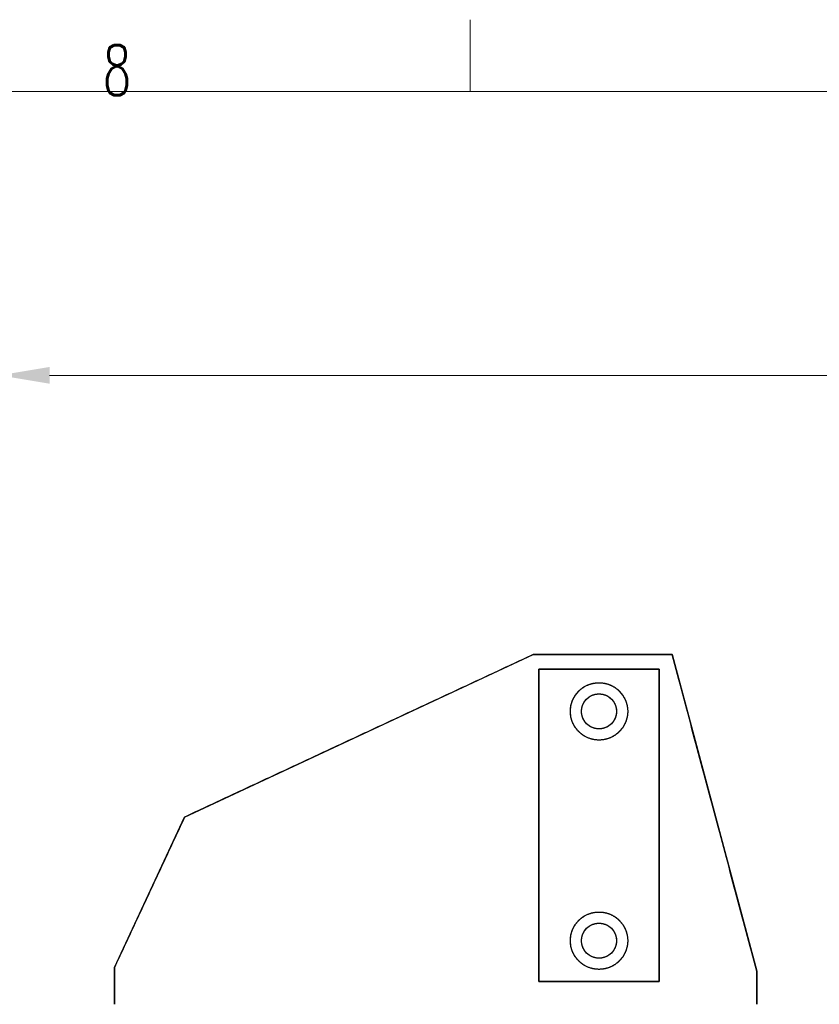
# Model space of a CAD drawing. Header units: inches. Extents: x 0 to 29700, y -16 to 21000.
# Tile 162 of 186: x 18279 to 21067, y 17565 to 21000. Entities that reach past the tile are written whole.
import ezdxf

# ---------------------------------------------------------------- set-up
doc = ezdxf.new("R2010")
doc.units = ezdxf.units.IN
doc.layers.add('210', color=7, linetype='Continuous', true_color=0xffffff)
doc.layers.add('254', color=7, linetype='Continuous', true_color=0xffffff)
doc.styles.add('latin_extended', font='simplex.shx')
doc.dimstyles.get("Standard").update_dxf_attribs({"dimtxt": 0.18, "dimasz": 0.18, "dimexe": 0.18, "dimexo": 0.0625, "dimgap": 0.09, "dimtad": 0, "dimtih": 1, "dimtoh": 1, "dimdec": 4, "dimzin": 0, "dimdsep": 46, "dimtxsty": 'Standard', "dimcen": 0.09, "dimadec": 0, "dimazin": 0, "dimtfac": 1, "dimtdec": 4, "dimtofl": 0, "dimtmove": 0, "dimatfit": 3, "dimfxl": 1, "dimtolj": 1, "dimtzin": 0, "dimarcsym": 0})

# ---------------------------------------------------------------- blocks, each defined once
blk = doc.blocks.new('_U5')
at = {"layer": '254', "color": 3, "linetype": 'Continuous', "lineweight": 13, "transparency": 16777216}
for p, q in [((18208.1, 16343.4), (18208.1, 19809.1)), ((28145.6, 18813.5), (28145.6, 19809.1)), ((18383.1, 19759.1), (27970.6, 19759.1))]:
    blk.add_line(p, q, dxfattribs=at)
at = {"layer": '254', "color": 3, "transparency": 16777216}
for points in [[(18383.1, 19788.3), (18383.1, 19730), (18208.1, 19759.1)], [(27970.6, 19730), (27970.6, 19788.3), (28145.6, 19759.1)]]:
    blk.add_solid(points, dxfattribs=at)
at = {"layer": 'Defpoints', "color": 0, "transparency": 16777216}
for p in [(28145.6, 19759.1), (28145.6, 18763.5), (18208.1, 16293.4)]:
    blk.add_point(p, dxfattribs=at)
at = {"layer": '254', "color": 2, "lineweight": 13, "transparency": 16777216, "insert": (22868.5, 20021.6), "char_height": 175, "attachment_point": 1, "style": 'latin_extended'}
blk.add_mtext('\\A1;9938', dxfattribs=at)

msp = doc.modelspace()

# ---------------------------------------------------------------- linework, layer by layer
at = {"layer": '210', "color": 7, "linetype": 'Continuous', "lineweight": 18}
for p, q in [((19850, 20750), (19850, 21000)), ((250, 20750), (29450, 20750))]:
    msp.add_line(p, q, dxfattribs=at)
at = {"layer": '254', "color": 2, "linetype": 'Continuous', "lineweight": 25}
for p, q in [((18854.084, 18218.069), (20069.084, 18784.633)), ((20069.084, 18784.633), (20554.084, 18784.633)), ((20554.084, 18784.633), (20069.084, 18784.633)), ((20554.084, 18784.633), (20849.084, 17680.633)), ((20089.084, 18733.633), (20509.084, 18733.633)), ((20089.084, 17643.633), (20089.084, 18733.633)), ((20089.084, 18733.633), (20089.084, 17643.633)), ((20509.084, 18733.633), (20089.084, 18733.633)), ((20509.084, 18733.633), (20509.084, 17643.633)), ((20509.084, 17643.633), (20509.084, 18733.633)), ((18609.084, 17692.665), (18854.084, 18218.069)), ((18609.084, 17692.665), (18609.084, 17564.633)), ((18609.084, 17564.633), (18609.084, 17692.665)), ((20849.084, 17564.633), (20849.084, 17680.633)), ((20849.084, 17680.633), (20849.084, 17564.633)), ((20509.084, 17643.633), (20089.084, 17643.633)), ((20089.084, 17643.633), (20509.084, 17643.633))]:
    msp.add_line(p, q, dxfattribs=at)
for centre, radius in [((20299.084, 18586.633), 100), ((20299.084, 18586.633), 61), ((20299.084, 17786.633), 100), ((20299.084, 17786.633), 61)]:
    msp.add_circle(centre, radius, dxfattribs=at)
for points in [[(20069.084, 18784.633), (18854.084, 18218.069)], [(20849.084, 17680.633), (20554.084, 18784.633)], [(18854.084, 18218.069), (18609.084, 17692.665)]]:
    msp.add_open_spline(points, degree=1, dxfattribs=at)
for points, knots in [([(20299.084, 18686.633), (20297.736, 18686.633), (20295.701, 18686.592), (20292.975, 18686.45), (20290.614, 18686.279), (20287.967, 18686.023), (20285.056, 18685.656), (20282.641, 18685.28), (20280.706, 18684.934), (20279.239, 18684.648), (20277.763, 18684.338), (20276.283, 18684.003), (20274.802, 18683.644), (20272.3, 18682.998), (20268.8, 18681.976), (20264.299, 18680.429), (20259.824, 18678.647), (20255.347, 18676.606), (20250.931, 18674.324), (20246.554, 18671.776), (20242.276, 18668.985), (20238.556, 18666.274), (20235.386, 18663.748), (20232.723, 18661.468), (20230.128, 18659.085), (20227.606, 18656.599), (20225.162, 18654.011), (20222.804, 18651.33), (20220.536, 18648.557), (20218.362, 18645.695), (20216.29, 18642.753), (20214.322, 18639.735), (20212.462, 18636.644), (20210.716, 18633.489), (20209.086, 18630.276), (20207.573, 18627.008), (20206.183, 18623.696), (20204.915, 18620.346), (20203.771, 18616.961), (20202.754, 18613.553), (20201.861, 18610.126), (20201.094, 18606.685), (20200.452, 18603.241), (20199.934, 18599.798), (20199.538, 18596.362), (20199.264, 18592.941), (20199.107, 18589.54), (20199.066, 18586.163), (20199.138, 18582.818), (20199.32, 18579.51), (20199.607, 18576.241), (20200.061, 18572.494), (20200.744, 18568.28), (20201.717, 18563.678), (20202.889, 18559.181), (20204.231, 18554.857), (20205.746, 18550.654), (20207.397, 18546.637), (20209.194, 18542.751), (20211.108, 18539.031), (20213.158, 18535.424), (20215.366, 18531.888), (20217.751, 18528.4), (20220.355, 18524.923), (20223.148, 18521.515), (20226.171, 18518.145), (20229.387, 18514.873), (20232.837, 18511.675), (20236.477, 18508.607), (20240.347, 18505.652), (20244.4, 18502.86), (20248.669, 18500.222), (20253.106, 18497.781), (20257.738, 18495.532), (20262.515, 18493.51), (20266.901, 18491.919), (20270.816, 18490.69), (20274.232, 18489.749), (20277.693, 18488.926), (20281.194, 18488.225), (20284.732, 18487.647), (20288.295, 18487.195), (20291.879, 18486.871), (20295.479, 18486.676), (20299.084, 18486.612), (20302.689, 18486.676), (20306.289, 18486.871), (20309.873, 18487.195), (20313.436, 18487.647), (20316.974, 18488.224), (20320.475, 18488.926), (20323.936, 18489.749), (20327.352, 18490.69), (20330.713, 18491.745), (20334.017, 18492.911), (20337.259, 18494.185), (20340.431, 18495.56), (20343.531, 18497.032), (20346.556, 18498.598), (20349.5, 18500.25), (20352.36, 18501.985), (20355.136, 18503.797), (20357.821, 18505.68), (20360.417, 18507.628), (20362.921, 18509.638), (20365.723, 18512.038), (20368.781, 18514.873), (20371.997, 18518.145), (20375.02, 18521.515), (20377.813, 18524.923), (20380.417, 18528.4), (20382.802, 18531.887), (20385.01, 18535.424), (20387.06, 18539.03), (20388.974, 18542.75), (20390.771, 18546.636), (20392.422, 18550.654), (20393.937, 18554.857), (20395.279, 18559.181), (20396.451, 18563.677), (20397.424, 18568.28), (20398.194, 18573.034), (20398.74, 18577.872), (20399.053, 18582.833), (20399.12, 18587.852), (20398.928, 18592.956), (20398.472, 18598.084), (20397.821, 18602.674), (20397.074, 18606.685), (20396.307, 18610.125), (20395.414, 18613.552), (20394.397, 18616.961), (20393.253, 18620.346), (20391.985, 18623.696), (20390.595, 18627.008), (20389.082, 18630.275), (20387.452, 18633.489), (20385.706, 18636.643), (20383.846, 18639.735), (20381.878, 18642.753), (20379.806, 18645.695), (20377.632, 18648.557), (20375.364, 18651.33), (20373.006, 18654.011), (20370.562, 18656.599), (20368.04, 18659.085), (20365.445, 18661.468), (20362.782, 18663.748), (20360.06, 18665.917), (20357.283, 18667.977), (20354.457, 18669.927), (20351.589, 18671.763), (20348.686, 18673.486), (20345.753, 18675.096), (20342.797, 18676.593), (20339.823, 18677.978), (20336.837, 18679.252), (20333.358, 18680.604), (20329.368, 18681.976), (20325.625, 18683.069), (20322.627, 18683.831), (20320.654, 18684.285), (20318.93, 18684.648), (20317.462, 18684.934), (20315.528, 18685.28), (20313.112, 18685.656), (20310.201, 18686.023), (20307.555, 18686.279), (20305.193, 18686.45), (20302.467, 18686.592), (20300.432, 18686.633), (20299.084, 18686.633)], [0, 0, 0, 0, 0.00643645, 0.00971396, 0.01303469, 0.01774014, 0.02240846, 0.02704357, 0.02941131, 0.03179113, 0.03418355, 0.03660943, 0.03903538, 0.04146198, 0.04894843, 0.05643571, 0.06418502, 0.07193515, 0.07992284, 0.08791133, 0.0961066, 0.10430269, 0.10988148, 0.11545722, 0.12103677, 0.12670148, 0.13236298, 0.13802845, 0.14374821, 0.14946465, 0.15518519, 0.16092726, 0.16666599, 0.17240885, 0.17813974, 0.18386731, 0.18959898, 0.19528558, 0.20096893, 0.2066563, 0.212267, 0.21787459, 0.22348606, 0.22899178, 0.23449459, 0.24000106, 0.24537604, 0.25074833, 0.25612404, 0.26134637, 0.26656627, 0.27178934, 0.27936574, 0.28694297, 0.29424368, 0.30154523, 0.30855603, 0.31556767, 0.32227992, 0.32899301, 0.33553755, 0.34208292, 0.34889534, 0.35570857, 0.36281724, 0.36992673, 0.37732122, 0.38471653, 0.39238061, 0.40004555, 0.40795687, 0.41586904, 0.42399891, 0.43212961, 0.44044318, 0.44875759, 0.45439697, 0.46003318, 0.46567332, 0.47137829, 0.47707998, 0.48278573, 0.48852408, 0.49425908, 0.4999982, 0.50573655, 0.51147155, 0.51721067, 0.52291564, 0.52861733, 0.53432308, 0.53996245, 0.54559867, 0.55123881, 0.55678257, 0.56232334, 0.56786785, 0.57328904, 0.57870746, 0.58412939, 0.58940479, 0.59467765, 0.59995379, 0.60506424, 0.61017243, 0.61528364, 0.62267812, 0.63007343, 0.6371821, 0.64429159, 0.65110401, 0.65791724, 0.66446179, 0.67100716, 0.67771941, 0.6844325, 0.69144329, 0.69845493, 0.70575564, 0.71305719, 0.72063359, 0.72821082, 0.73604262, 0.74387525, 0.75193585, 0.75999727, 0.76825384, 0.77651124, 0.78212194, 0.78772954, 0.793341, 0.7990276, 0.80471095, 0.81039832, 0.81612921, 0.82185678, 0.82758845, 0.83333053, 0.83906926, 0.84481211, 0.85053187, 0.85624832, 0.86196885, 0.86763355, 0.87329505, 0.87896053, 0.88453932, 0.89011506, 0.89569461, 0.90115943, 0.90662141, 0.91208697, 0.91741331, 0.92273702, 0.92806408, 0.93323139, 0.93839634, 0.94356438, 0.95105083, 0.95853811, 0.96217688, 0.96581645, 0.96820814, 0.97058795, 0.97295643, 0.9775908, 0.98225911, 0.98696531, 0.99028522, 0.99356355, 1, 1, 1, 1]), ([(20299.084, 18647.633), (20298.255, 18647.633), (20296.59, 18647.598), (20294.627, 18647.476), (20293.195, 18647.347), (20292.3, 18647.254), (20291.41, 18647.149), (20290.525, 18647.03), (20289.645, 18646.9), (20288.153, 18646.656), (20286.055, 18646.247), (20283.799, 18645.7), (20281.989, 18645.195), (20280.616, 18644.776), (20279.254, 18644.326), (20277.421, 18643.672), (20275.136, 18642.762), (20272.404, 18641.517), (20269.711, 18640.125), (20267.041, 18638.57), (20264.431, 18636.868), (20261.874, 18635.004), (20259.4, 18632.997), (20257.006, 18630.836), (20254.719, 18628.541), (20252.539, 18626.106), (20250.486, 18623.55), (20248.565, 18620.875), (20246.789, 18618.096), (20245.166, 18615.224), (20243.7, 18612.27), (20242.4, 18609.251), (20241.268, 18606.174), (20240.309, 18603.063), (20239.519, 18599.92), (20238.905, 18596.773), (20238.458, 18593.619), (20238.179, 18590.49), (20238.062, 18587.377), (20238.103, 18584.315), (20238.294, 18581.289), (20238.627, 18578.338), (20239.097, 18575.438), (20239.69, 18572.63), (20240.405, 18569.888), (20241.224, 18567.25), (20242.148, 18564.686), (20243.151, 18562.245), (20244.237, 18559.893), (20245.398, 18557.633), (20246.652, 18555.424), (20247.856, 18553.494), (20248.978, 18551.828), (20249.991, 18550.413), (20251.243, 18548.766), (20252.763, 18546.911), (20254.607, 18544.855), (20256.569, 18542.859), (20258.673, 18540.909), (20260.894, 18539.037), (20263.255, 18537.235), (20265.727, 18535.532), (20268.331, 18533.923), (20271.038, 18532.433), (20273.863, 18531.062), (20276.777, 18529.828), (20279.791, 18528.735), (20282.876, 18527.796), (20286.036, 18527.015), (20289.246, 18526.402), (20292.503, 18525.96), (20295.785, 18525.692), (20299.084, 18525.603), (20302.383, 18525.692), (20305.665, 18525.959), (20308.922, 18526.402), (20312.132, 18527.015), (20315.292, 18527.796), (20318.377, 18528.735), (20321.391, 18529.828), (20324.305, 18531.061), (20327.13, 18532.433), (20329.837, 18533.922), (20332.441, 18535.532), (20334.913, 18537.234), (20337.274, 18539.037), (20339.495, 18540.908), (20341.599, 18542.859), (20343.561, 18544.855), (20345.405, 18546.911), (20347.109, 18548.99), (20348.697, 18551.111), (20350.159, 18553.248), (20351.516, 18555.423), (20352.77, 18557.633), (20353.931, 18559.893), (20354.892, 18561.973), (20355.682, 18563.856), (20356.326, 18565.528), (20357.033, 18567.535), (20357.763, 18569.888), (20358.478, 18572.63), (20359.071, 18575.438), (20359.541, 18578.337), (20359.874, 18581.289), (20360.065, 18584.315), (20360.106, 18587.376), (20359.989, 18590.49), (20359.71, 18593.618), (20359.264, 18596.773), (20358.649, 18599.92), (20357.86, 18603.063), (20356.901, 18606.174), (20355.768, 18609.25), (20354.468, 18612.269), (20353.003, 18615.223), (20351.379, 18618.096), (20349.603, 18620.874), (20347.682, 18623.55), (20345.63, 18626.106), (20343.45, 18628.541), (20341.162, 18630.836), (20338.769, 18632.997), (20336.294, 18635.004), (20333.737, 18636.867), (20331.127, 18638.57), (20328.458, 18640.124), (20325.764, 18641.517), (20323.033, 18642.762), (20320.304, 18643.848), (20317.557, 18644.792), (20315.129, 18645.501), (20313.008, 18646.033), (20311.208, 18646.426), (20309.421, 18646.76), (20307.641, 18647.037), (20305.866, 18647.261), (20304.339, 18647.409), (20303.072, 18647.503), (20302.071, 18647.561), (20301.072, 18647.603), (20300.077, 18647.628), (20299.415, 18647.633), (20299.084, 18647.633)], [0, 0, 0, 0, 0.00648703, 0.0130347, 0.0153923, 0.01774018, 0.02007884, 0.02240876, 0.02473044, 0.02704437, 0.03423628, 0.04146215, 0.04520648, 0.04894908, 0.05269202, 0.05643738, 0.06418666, 0.07193729, 0.07992496, 0.08791396, 0.09610921, 0.10430583, 0.11267189, 0.12103935, 0.12953418, 0.13803042, 0.14660776, 0.15518653, 0.16379733, 0.17240955, 0.18100359, 0.18959905, 0.1981267, 0.20665576, 0.21506965, 0.22348495, 0.2317415, 0.23999942, 0.24806001, 0.25612194, 0.26395371, 0.27178684, 0.2793632, 0.28694094, 0.2942416, 0.30154365, 0.30855439, 0.31556651, 0.32220082, 0.32882392, 0.33544736, 0.34208266, 0.3466249, 0.35116588, 0.35570931, 0.36281794, 0.36992791, 0.37732236, 0.38471815, 0.3923822, 0.40004764, 0.40795894, 0.41587162, 0.42400148, 0.43213269, 0.44044624, 0.44876118, 0.45721805, 0.46567632, 0.4742315, 0.48278811, 0.49139331, 0.49999994, 0.50860514, 0.51721178, 0.52576696, 0.53432356, 0.54278043, 0.55123871, 0.55955226, 0.5678672, 0.57599706, 0.58412827, 0.59203956, 0.59995224, 0.60761629, 0.61528173, 0.62267618, 0.63007198, 0.63718061, 0.64429058, 0.65110294, 0.65791665, 0.66455095, 0.67117405, 0.67779749, 0.68443279, 0.68910735, 0.69378051, 0.69845629, 0.70575695, 0.713059, 0.72063536, 0.72821309, 0.73604486, 0.743878, 0.75193858, 0.76000051, 0.76825706, 0.77651499, 0.78492888, 0.79334418, 0.80187182, 0.81040088, 0.81899492, 0.82759038, 0.83620118, 0.8448134, 0.85339074, 0.86196951, 0.87046434, 0.87896059, 0.88732665, 0.89569411, 0.90388936, 0.91208597, 0.92007364, 0.92806264, 0.93581193, 0.94356256, 0.95104898, 0.95853675, 0.96335751, 0.96816219, 0.97295522, 0.9775895, 0.98225795, 0.98696452, 0.98959132, 0.99220756, 0.99481395, 0.99741119, 1, 1, 1, 1]), ([(20299.084, 17886.633), (20297.736, 17886.633), (20295.701, 17886.592), (20292.975, 17886.45), (20290.614, 17886.279), (20287.967, 17886.023), (20285.056, 17885.656), (20282.641, 17885.28), (20280.706, 17884.934), (20279.239, 17884.648), (20277.763, 17884.338), (20276.283, 17884.003), (20274.802, 17883.644), (20272.3, 17882.998), (20268.8, 17881.976), (20264.299, 17880.429), (20259.824, 17878.647), (20255.347, 17876.606), (20250.931, 17874.324), (20246.554, 17871.776), (20242.276, 17868.985), (20238.556, 17866.274), (20235.386, 17863.748), (20232.723, 17861.468), (20230.128, 17859.085), (20227.606, 17856.599), (20225.162, 17854.011), (20222.804, 17851.33), (20220.536, 17848.557), (20218.362, 17845.695), (20216.29, 17842.753), (20214.322, 17839.735), (20212.462, 17836.644), (20210.716, 17833.489), (20209.086, 17830.276), (20207.573, 17827.008), (20206.183, 17823.696), (20204.915, 17820.346), (20203.771, 17816.961), (20202.754, 17813.553), (20201.861, 17810.126), (20201.094, 17806.685), (20200.452, 17803.241), (20199.934, 17799.798), (20199.538, 17796.362), (20199.264, 17792.941), (20199.107, 17789.54), (20199.066, 17786.163), (20199.138, 17782.818), (20199.32, 17779.51), (20199.607, 17776.241), (20200.061, 17772.494), (20200.744, 17768.28), (20201.717, 17763.678), (20202.889, 17759.181), (20204.231, 17754.857), (20205.746, 17750.654), (20207.397, 17746.637), (20209.194, 17742.751), (20211.108, 17739.031), (20213.158, 17735.424), (20215.366, 17731.888), (20217.751, 17728.4), (20220.355, 17724.923), (20223.148, 17721.515), (20226.171, 17718.145), (20229.387, 17714.873), (20232.837, 17711.675), (20236.477, 17708.607), (20240.347, 17705.652), (20244.4, 17702.86), (20248.669, 17700.222), (20253.106, 17697.781), (20257.738, 17695.532), (20262.515, 17693.51), (20266.901, 17691.919), (20270.816, 17690.69), (20274.232, 17689.749), (20277.693, 17688.926), (20281.194, 17688.225), (20284.732, 17687.647), (20288.295, 17687.195), (20291.879, 17686.871), (20295.479, 17686.676), (20299.084, 17686.612), (20302.689, 17686.676), (20306.289, 17686.871), (20309.873, 17687.195), (20313.436, 17687.647), (20316.974, 17688.224), (20320.475, 17688.926), (20323.936, 17689.749), (20327.352, 17690.69), (20330.713, 17691.745), (20334.017, 17692.911), (20337.259, 17694.185), (20340.431, 17695.56), (20343.531, 17697.032), (20346.556, 17698.598), (20349.5, 17700.25), (20352.36, 17701.985), (20355.136, 17703.797), (20357.821, 17705.68), (20360.417, 17707.628), (20362.921, 17709.638), (20365.723, 17712.038), (20368.781, 17714.873), (20371.997, 17718.145), (20375.02, 17721.515), (20377.813, 17724.923), (20380.417, 17728.4), (20382.802, 17731.887), (20385.01, 17735.424), (20387.06, 17739.03), (20388.974, 17742.75), (20390.771, 17746.636), (20392.422, 17750.654), (20393.937, 17754.857), (20395.279, 17759.181), (20396.451, 17763.677), (20397.424, 17768.28), (20398.194, 17773.034), (20398.74, 17777.872), (20399.053, 17782.833), (20399.12, 17787.852), (20398.928, 17792.956), (20398.472, 17798.084), (20397.821, 17802.674), (20397.074, 17806.685), (20396.307, 17810.125), (20395.414, 17813.552), (20394.397, 17816.961), (20393.253, 17820.346), (20391.985, 17823.696), (20390.595, 17827.008), (20389.082, 17830.275), (20387.452, 17833.489), (20385.706, 17836.643), (20383.846, 17839.735), (20381.878, 17842.753), (20379.806, 17845.695), (20377.632, 17848.557), (20375.364, 17851.33), (20373.006, 17854.011), (20370.562, 17856.599), (20368.04, 17859.085), (20365.445, 17861.468), (20362.782, 17863.748), (20360.06, 17865.917), (20357.283, 17867.977), (20354.457, 17869.927), (20351.589, 17871.763), (20348.686, 17873.486), (20345.753, 17875.096), (20342.797, 17876.593), (20339.823, 17877.978), (20336.837, 17879.252), (20333.358, 17880.604), (20329.368, 17881.976), (20325.625, 17883.069), (20322.627, 17883.831), (20320.654, 17884.285), (20318.93, 17884.648), (20317.462, 17884.934), (20315.528, 17885.28), (20313.112, 17885.656), (20310.201, 17886.023), (20307.555, 17886.279), (20305.193, 17886.45), (20302.467, 17886.592), (20300.432, 17886.633), (20299.084, 17886.633)], [0, 0, 0, 0, 0.00643645, 0.00971396, 0.01303469, 0.01774014, 0.02240846, 0.02704357, 0.02941131, 0.03179113, 0.03418355, 0.03660943, 0.03903538, 0.04146198, 0.04894843, 0.05643571, 0.06418502, 0.07193515, 0.07992284, 0.08791133, 0.0961066, 0.10430269, 0.10988148, 0.11545722, 0.12103677, 0.12670148, 0.13236298, 0.13802845, 0.14374821, 0.14946465, 0.15518519, 0.16092726, 0.16666599, 0.17240885, 0.17813974, 0.18386731, 0.18959898, 0.19528558, 0.20096893, 0.2066563, 0.212267, 0.21787459, 0.22348606, 0.22899178, 0.23449459, 0.24000106, 0.24537604, 0.25074833, 0.25612404, 0.26134637, 0.26656627, 0.27178934, 0.27936574, 0.28694297, 0.29424368, 0.30154523, 0.30855603, 0.31556767, 0.32227992, 0.32899301, 0.33553755, 0.34208292, 0.34889534, 0.35570857, 0.36281724, 0.36992673, 0.37732122, 0.38471653, 0.39238061, 0.40004555, 0.40795687, 0.41586904, 0.42399891, 0.43212961, 0.44044318, 0.44875759, 0.45439697, 0.46003318, 0.46567332, 0.47137829, 0.47707998, 0.48278573, 0.48852409, 0.4942591, 0.4999982, 0.50573656, 0.51147157, 0.51721067, 0.52291564, 0.52861733, 0.53432308, 0.53996245, 0.54559867, 0.55123881, 0.55678257, 0.56232334, 0.56786785, 0.57328904, 0.57870746, 0.58412939, 0.58940479, 0.59467765, 0.59995379, 0.60506424, 0.61017243, 0.61528364, 0.62267812, 0.63007343, 0.6371821, 0.64429159, 0.65110401, 0.65791724, 0.66446179, 0.67100716, 0.67771941, 0.6844325, 0.69144329, 0.69845493, 0.70575564, 0.71305719, 0.72063359, 0.72821082, 0.73604262, 0.74387525, 0.75193585, 0.75999727, 0.76825384, 0.77651124, 0.78212194, 0.78772954, 0.793341, 0.7990276, 0.80471095, 0.81039832, 0.81612921, 0.82185678, 0.82758845, 0.83333053, 0.83906926, 0.84481211, 0.85053187, 0.85624832, 0.86196885, 0.86763355, 0.87329505, 0.87896053, 0.88453932, 0.89011506, 0.89569461, 0.90115943, 0.90662141, 0.91208697, 0.91741331, 0.92273702, 0.92806408, 0.93323139, 0.93839634, 0.94356438, 0.95105083, 0.95853811, 0.96217688, 0.96581645, 0.96820814, 0.97058795, 0.97295643, 0.9775908, 0.98225911, 0.98696531, 0.99028522, 0.99356355, 1, 1, 1, 1]), ([(20299.084, 17847.633), (20298.255, 17847.633), (20296.59, 17847.598), (20294.627, 17847.476), (20293.195, 17847.347), (20292.3, 17847.254), (20291.41, 17847.149), (20290.525, 17847.03), (20289.645, 17846.9), (20288.153, 17846.656), (20286.055, 17846.247), (20283.799, 17845.7), (20281.989, 17845.195), (20280.616, 17844.776), (20279.254, 17844.326), (20277.421, 17843.672), (20275.136, 17842.762), (20272.404, 17841.517), (20269.711, 17840.125), (20267.041, 17838.57), (20264.431, 17836.868), (20261.874, 17835.004), (20259.4, 17832.997), (20257.006, 17830.836), (20254.719, 17828.541), (20252.539, 17826.106), (20250.486, 17823.55), (20248.565, 17820.875), (20246.789, 17818.096), (20245.166, 17815.224), (20243.7, 17812.27), (20242.4, 17809.251), (20241.268, 17806.174), (20240.309, 17803.063), (20239.519, 17799.92), (20238.905, 17796.773), (20238.458, 17793.619), (20238.179, 17790.49), (20238.062, 17787.377), (20238.103, 17784.315), (20238.294, 17781.289), (20238.627, 17778.338), (20239.097, 17775.438), (20239.69, 17772.63), (20240.405, 17769.888), (20241.224, 17767.25), (20242.148, 17764.686), (20243.151, 17762.245), (20244.237, 17759.893), (20245.398, 17757.633), (20246.652, 17755.424), (20247.856, 17753.494), (20248.978, 17751.828), (20249.991, 17750.413), (20251.243, 17748.766), (20252.763, 17746.911), (20254.607, 17744.855), (20256.569, 17742.859), (20258.673, 17740.909), (20260.894, 17739.037), (20263.255, 17737.235), (20265.727, 17735.532), (20268.331, 17733.923), (20271.038, 17732.433), (20273.863, 17731.062), (20276.777, 17729.828), (20279.791, 17728.735), (20282.876, 17727.796), (20286.036, 17727.015), (20289.246, 17726.402), (20292.503, 17725.96), (20295.785, 17725.692), (20299.084, 17725.603), (20302.383, 17725.692), (20305.665, 17725.959), (20308.922, 17726.402), (20312.132, 17727.015), (20315.292, 17727.796), (20318.377, 17728.735), (20321.391, 17729.828), (20324.305, 17731.061), (20327.13, 17732.433), (20329.837, 17733.922), (20332.441, 17735.532), (20334.913, 17737.234), (20337.274, 17739.037), (20339.495, 17740.908), (20341.599, 17742.859), (20343.561, 17744.855), (20345.405, 17746.911), (20347.109, 17748.99), (20348.697, 17751.111), (20350.159, 17753.248), (20351.516, 17755.423), (20352.77, 17757.633), (20353.931, 17759.893), (20354.892, 17761.973), (20355.682, 17763.856), (20356.326, 17765.528), (20357.033, 17767.535), (20357.763, 17769.888), (20358.478, 17772.63), (20359.071, 17775.438), (20359.541, 17778.337), (20359.874, 17781.289), (20360.065, 17784.315), (20360.106, 17787.376), (20359.989, 17790.49), (20359.71, 17793.618), (20359.264, 17796.773), (20358.649, 17799.92), (20357.86, 17803.063), (20356.901, 17806.174), (20355.768, 17809.25), (20354.468, 17812.269), (20353.003, 17815.223), (20351.379, 17818.096), (20349.603, 17820.874), (20347.682, 17823.55), (20345.63, 17826.106), (20343.45, 17828.541), (20341.162, 17830.836), (20338.769, 17832.997), (20336.294, 17835.004), (20333.737, 17836.867), (20331.127, 17838.57), (20328.458, 17840.124), (20325.764, 17841.517), (20323.033, 17842.762), (20320.304, 17843.848), (20317.557, 17844.792), (20315.129, 17845.501), (20313.008, 17846.033), (20311.208, 17846.426), (20309.421, 17846.76), (20307.641, 17847.037), (20305.866, 17847.261), (20304.339, 17847.409), (20303.072, 17847.503), (20302.071, 17847.561), (20301.072, 17847.603), (20300.077, 17847.628), (20299.415, 17847.633), (20299.084, 17847.633)], [0, 0, 0, 0, 0.00648703, 0.0130347, 0.0153923, 0.01774018, 0.02007884, 0.02240876, 0.02473044, 0.02704437, 0.03423628, 0.04146215, 0.04520648, 0.04894908, 0.05269202, 0.05643738, 0.06418666, 0.07193729, 0.07992496, 0.08791396, 0.09610921, 0.10430583, 0.11267189, 0.12103935, 0.12953418, 0.13803042, 0.14660776, 0.15518653, 0.16379733, 0.17240955, 0.18100359, 0.18959905, 0.1981267, 0.20665576, 0.21506965, 0.22348495, 0.2317415, 0.23999942, 0.24806001, 0.25612194, 0.26395371, 0.27178684, 0.2793632, 0.28694094, 0.2942416, 0.30154365, 0.30855439, 0.31556651, 0.32220082, 0.32882392, 0.33544736, 0.34208266, 0.3466249, 0.35116588, 0.35570931, 0.36281794, 0.36992791, 0.37732236, 0.38471815, 0.3923822, 0.40004764, 0.40795894, 0.41587162, 0.42400148, 0.43213269, 0.44044624, 0.44876118, 0.45721805, 0.46567632, 0.4742315, 0.48278811, 0.49139331, 0.49999994, 0.50860514, 0.51721178, 0.52576696, 0.53432356, 0.54278043, 0.55123871, 0.55955226, 0.5678672, 0.57599706, 0.58412827, 0.59203956, 0.59995224, 0.60761629, 0.61528173, 0.62267618, 0.63007198, 0.63718061, 0.64429058, 0.65110294, 0.65791665, 0.66455095, 0.67117405, 0.67779749, 0.68443279, 0.68910735, 0.69378051, 0.69845629, 0.70575695, 0.713059, 0.72063536, 0.72821309, 0.73604486, 0.743878, 0.75193858, 0.76000051, 0.76825706, 0.77651499, 0.78492888, 0.79334418, 0.80187182, 0.81040088, 0.81899492, 0.82759038, 0.83620118, 0.8448134, 0.85339074, 0.86196951, 0.87046434, 0.87896059, 0.88732665, 0.89569411, 0.90388936, 0.91208597, 0.92007364, 0.92806264, 0.93581193, 0.94356256, 0.95104898, 0.95853675, 0.96335751, 0.96816219, 0.97295522, 0.9775895, 0.98225795, 0.98696452, 0.98959132, 0.99220756, 0.99481395, 0.99741119, 1, 1, 1, 1]), ([(20299.084, 17847.633), (20299.913, 17847.633), (20301.578, 17847.598), (20303.541, 17847.476), (20304.973, 17847.347), (20305.868, 17847.254), (20306.758, 17847.149), (20307.643, 17847.03), (20308.524, 17846.9), (20310.015, 17846.656), (20312.113, 17846.247), (20314.369, 17845.7), (20316.179, 17845.195), (20317.552, 17844.776), (20318.914, 17844.326), (20319.815, 17844.004), (20320.264, 17843.838), (20320.264, 17843.838)], [0, 0, 0, 0, 0.11494178, 0.23095816, 0.2727317, 0.31433318, 0.35577118, 0.39705438, 0.43819156, 0.47919157, 0.60662286, 0.73465601, 0.80100079, 0.86731486, 0.93363497, 0.99999784, 1, 1, 1, 1])]:
    msp.add_open_spline(points, degree=3, knots=knots, dxfattribs=at)

# ---------------------------------------------------------------- texts
at = {"layer": '210', "color": 211, "linetype": 'Continuous', "lineweight": 18, "insert": (18569.16, 20736.628), "char_height": 175, "attachment_point": 7, "line_spacing_factor": 0.963855, "style": 'latin_extended'}
msp.add_mtext('\\W0.6563;8', dxfattribs=at)

# ---------------------------------------------------------------- dimensions: what is measured, and where the dimension line sits
at = {"layer": '254', "color": 2, "linetype": 'Continuous', "lineweight": 13}
dim = msp.add_linear_dim(base=(28145.59, 19759.133), p1=(18208.084, 16293.433), p2=(28145.59, 18763.493), dimstyle='Standard', override={"dimscale": 50, "dimtxt": 3.5, "dimasz": 3.5, "dimexe": 1, "dimexo": 1, "dimgap": 1.75, "dimtad": 1, "dimtih": 1, "dimtoh": 0, "dimdec": 0, "dimlfac": 1, "dimzin": 8, "dimdsep": 46, "dimlunit": 2, "dimtxsty": 'latin_extended', "dimsah": 1, "dimse1": 0, "dimse2": 0, "dimsd1": 0, "dimsd2": 0, "dimclrd": 3, "dimclre": 3, "dimclrt": 2, "dimtol": 0, "dimtm": -0.1, "dimtfac": 0.714286, "dimtdec": 3, "dimtofl": 1, "dimtmove": 0, "dimtzin": 8, "dimlwd": 13, "dimlwe": 13}, dxfattribs=at)
dim.commit()
dim.dimension.update_dxf_attribs({"geometry": '_U5', "text_midpoint": (23176.837, 19759.133), "dimtype": 160})

doc.saveas('drawing.dxf')
